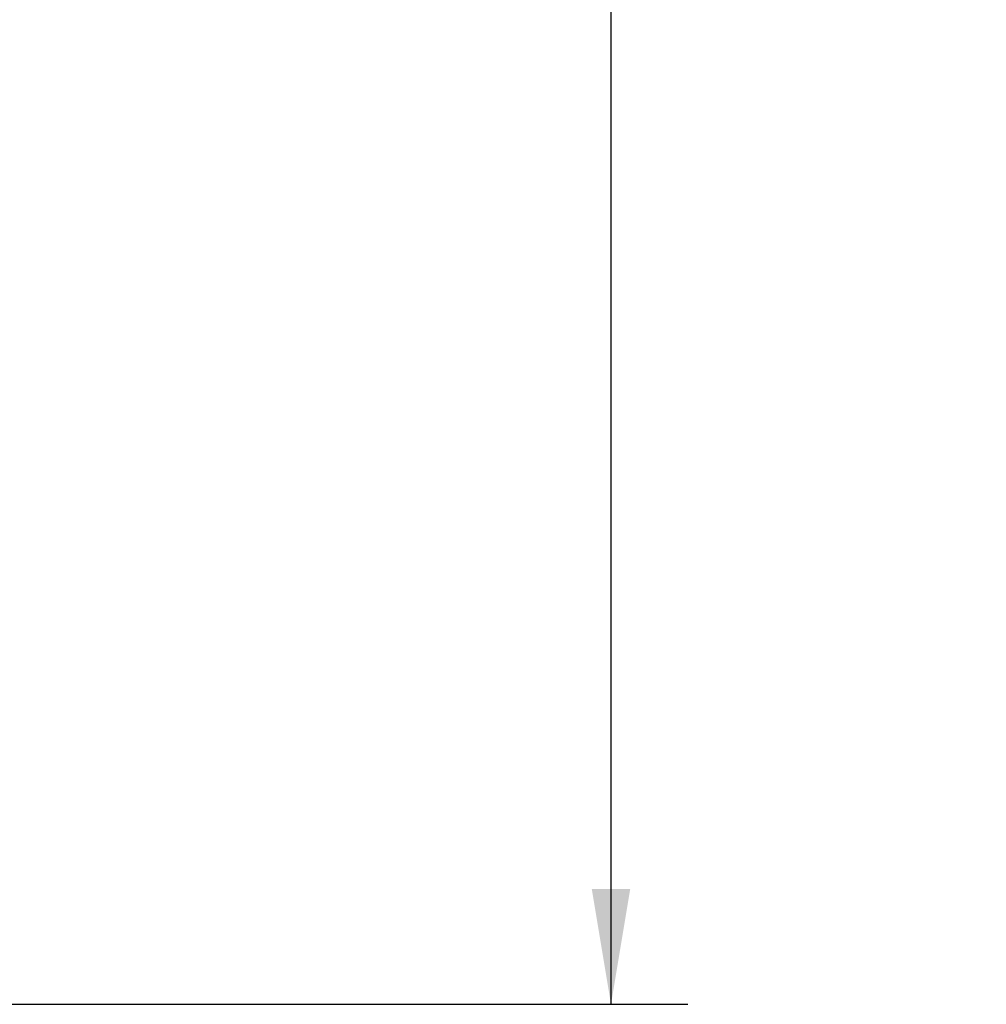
# Model space of a CAD drawing. Header units: inches. Extents: x 0 to 34, y 0 to 22.
# Tile 41 of 49: x 24.5 to 26, y 11.1 to 12.7. Entities that reach past the tile are written whole.
import ezdxf

# ---------------------------------------------------------------- set-up
doc = ezdxf.new("R2010")
doc.units = ezdxf.units.IN
doc.header["$LTSCALE"] = 1.87
doc.header["$MEASUREMENT"] = 0
doc.layers.get('0').update_dxf_attribs({"linetype": 'CONTINUOUS'})
doc.layers.add('DIMENSIONS', color=7, linetype='CONTINUOUS')
doc.styles.get("Standard").update_dxf_attribs({"font": 'txt', "width": 0.8})
doc.dimstyles.new('DIMSTYLE_1', dxfattribs={"dimtxt": 0.125, "dimasz": 0.1875, "dimexe": 0.18, "dimexo": 0.0625, "dimgap": 0.09, "dimtad": 0, "dimtih": 1, "dimtoh": 1, "dimdec": 3, "dimzin": 4, "dimdsep": 46, "dimtxsty": 'STANDARD', "dimblk": '_FILLED', "dimblk1": '_FILLED', "dimblk2": '_FILLED', "dimcen": 0.09, "dimadec": 0, "dimazin": 0, "dimtp": 0.01, "dimtm": 0.01, "dimtfac": 1, "dimtdec": 3, "dimtofl": 0, "dimtmove": 0, "dimatfit": 3, "dimldrblk": '_FILLED', "dimfxl": 1, "dimtolj": 1, "dimtzin": 4, "dimarcsym": 0})

# ---------------------------------------------------------------- blocks, each defined once
blk = doc.blocks.new('_FILLED')
at = {"color": 0, "linetype": 'BYBLOCK'}
blk.add_solid([(0, 0), (-1, 0.1667), (-1, -0.1667)], dxfattribs=at)
blk = doc.blocks.new('*D4')
at = {"layer": 'DIMENSIONS', "color": 2, "linetype": 'CONTINUOUS'}
for p, q in [((22.7261, 17.6459), (25.5438, 17.6459)), ((25.4188, 17.6459), (25.4188, 14.6908)), ((25.4188, 11.1459), (25.4188, 14.222)), ((22.7261, 11.1459), (25.5438, 11.1459))]:
    blk.add_line(p, q, dxfattribs=at)
at = {"layer": 'DIMENSIONS', "color": 2, "linetype": 'CONTINUOUS', "xscale": 0.1875, "yscale": 0.1875, "zscale": 0.1875}
for p, rotation in [((25.4188, 17.6459), 90), ((25.4188, 11.1459), 270)]:
    blk.add_blockref('_FILLED', p, dxfattribs=dict(at, rotation=rotation))
at = {"layer": 'DIMENSIONS', "color": 2, "linetype": 'CONTINUOUS', "width": 0.8}
for s, p in [('6.500', (24.7563, 14.5033)), ('[', (25.3813, 14.5033)), ('165.1', (25.4813, 14.5033)), (']', (25.9813, 14.5033)), ('PANEL MOUNT SCREWS', (24.5188, 14.2845))]:
    blk.add_text(s, height=0.125, dxfattribs=at).set_placement(p)

msp = doc.modelspace()

# ---------------------------------------------------------------- dimensions: what is measured, and where the dimension line sits
at = {"layer": 'DIMENSIONS', "color": 2, "linetype": 'CONTINUOUS'}
dim = msp.add_linear_dim(base=(25.4188, 11.1459), p1=(22.7261, 17.6459), p2=(22.7261, 11.1459), angle=270, text='<>\\PPANEL MOUNT SCREWS', dimstyle='DIMSTYLE_1', dxfattribs=at)
dim.commit()
dim.dimension.update_dxf_attribs({"geometry": '*D4', "text_midpoint": (25.4188, 14.4564), "dimtype": 160})

doc.saveas('drawing.dxf')
